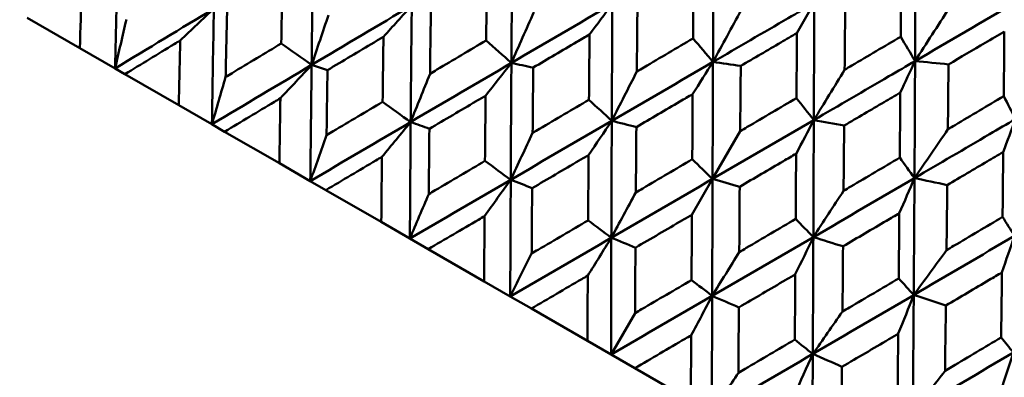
# Model space of a CAD drawing. Header units: millimetres. Extents: x 188 to 1913, y 148 to 2839.
# Tile 10 of 211: x 599 to 610, y 223 to 227. Entities that reach past the tile are written whole.
import ezdxf

# ---------------------------------------------------------------- set-up
doc = ezdxf.new("R2010")
doc.units = ezdxf.units.MM
doc.header["$LTSCALE"] = 10
doc.layers.add('Widoczne (ISO)', color=7, linetype='Continuous', lineweight=50)

msp = doc.modelspace()

# ---------------------------------------------------------------- linework, layer by layer
at = {"layer": 'Widoczne (ISO)'}
for p, q in [((607.477, 226.78), (607.66, 227.097)), ((599.378, 226.941), (599.933, 226.62)), ((600.303, 226.407), (599.933, 226.62)), ((600.407, 226.347), (600.303, 226.407)), ((600.407, 226.347), (600.974, 226.02)), ((601.322, 225.819), (600.974, 226.02)), ((601.456, 225.741), (601.322, 225.819)), ((601.456, 225.741), (602.032, 225.409)), ((606.88, 225.746), (606.589, 225.243)), ((602.357, 225.221), (602.032, 225.409)), ((602.521, 225.126), (602.357, 225.221)), ((606.372, 224.867), (606.589, 225.243)), ((602.521, 225.126), (603.104, 224.79)), ((603.405, 224.616), (603.104, 224.79)), ((603.598, 224.504), (603.405, 224.616)), ((603.598, 224.504), (604.186, 224.165)), ((604.461, 224.006), (604.186, 224.165)), ((604.683, 223.878), (604.461, 224.006)), ((604.683, 223.878), (605.273, 223.538)), ((605.774, 223.831), (605.522, 223.394)), ((605.522, 223.394), (605.273, 223.538)), ((605.771, 223.25), (605.522, 223.394)), ((605.771, 223.25), (606.361, 222.91))]:
    msp.add_line(p, q, dxfattribs=at)
msp.add_circle((591.006, 198.251), 50, dxfattribs=at)
for points, knots in [([(606.594, 226.476), (606.595, 226.781), (606.596, 227.086), (606.598, 227.497), (606.599, 227.603), (606.599, 227.709)], [0.3692784, 0.3692784, 0.3692784, 0.3692784, 0.4608442, 0.4608442, 0.492629, 0.492629, 0.492629, 0.492629]), ([(606.384, 226.723), (606.386, 226.886), (606.387, 227.05), (606.388, 227.278), (606.389, 227.343), (606.389, 227.408)], [0.01259731, 0.01259731, 0.01259731, 0.01259731, 0.06159863, 0.06159863, 0.08110666, 0.08110666, 0.08110666, 0.08110666]), ([(608.569, 226.741), (608.57, 226.89), (608.571, 227.039), (608.572, 227.267), (608.573, 227.344), (608.573, 227.422)], [0.01681985, 0.01681985, 0.01681985, 0.01681985, 0.06159108, 0.06159108, 0.08495433, 0.08495433, 0.08495433, 0.08495433]), ([(599.933, 226.62), (599.939, 226.822), (599.945, 227.024), (599.952, 227.25), (599.953, 227.274), (599.954, 227.299)], [0, 0, 0, 0, 0.06135239, 0.06135239, 0.06879633, 0.06879633, 0.06879633, 0.06879633]), ([(602.052, 226.67), (602.055, 226.86), (602.059, 227.05), (602.063, 227.277), (602.064, 227.316), (602.065, 227.354)], [0.00418374, 0.00418374, 0.00418374, 0.00418374, 0.06147247, 0.06147247, 0.07302352, 0.07302352, 0.07302352, 0.07302352]), ([(604.207, 226.702), (604.209, 226.879), (604.211, 227.056), (604.214, 227.284), (604.214, 227.336), (604.215, 227.388)], [0.00838421, 0.00838421, 0.00838421, 0.00838421, 0.06155515, 0.06155515, 0.07712864, 0.07712864, 0.07712864, 0.07712864]), ([(606.594, 226.476), (606.858, 226.63), (607.121, 226.783), (607.477, 226.99), (607.568, 227.044), (607.66, 227.097)], [0.3692784, 0.3692784, 0.3692784, 0.3692784, 0.4608442, 0.4608442, 0.492629, 0.492629, 0.492629, 0.492629]), ([(607.655, 225.863), (607.656, 226.169), (607.657, 226.474), (607.659, 226.885), (607.659, 226.991), (607.66, 227.097)], [0.3692784, 0.3692784, 0.3692784, 0.3692784, 0.4608442, 0.4608442, 0.492629, 0.492629, 0.492629, 0.492629]), ([(601.481, 227), (601.476, 226.799), (601.472, 226.598), (601.468, 226.371), (601.467, 226.344), (601.466, 226.317)], [0.00523804, 0.00523804, 0.00523804, 0.00523804, 0.06606705, 0.06606705, 0.07409033, 0.07409033, 0.07409033, 0.07409033]), ([(603.626, 227.038), (603.623, 226.837), (603.62, 226.637), (603.617, 226.408), (603.617, 226.38), (603.617, 226.352)], [0.01044349, 0.01044349, 0.01044349, 0.01044349, 0.07085106, 0.07085106, 0.07930241, 0.07930241, 0.07930241, 0.07930241]), ([(605.799, 227.061), (605.797, 226.861), (605.795, 226.662), (605.793, 226.433), (605.793, 226.403), (605.793, 226.374)], [0.01556037, 0.01556037, 0.01556037, 0.01556037, 0.07555527, 0.07555527, 0.08428623, 0.08428623, 0.08428623, 0.08428623]), ([(607.985, 227.078), (607.983, 226.879), (607.982, 226.68), (607.98, 226.452), (607.979, 226.423), (607.979, 226.393)], [0.02053386, 0.02053386, 0.02053386, 0.02053386, 0.08016461, 0.08016461, 0.08898694, 0.08898694, 0.08898694, 0.08898694]), ([(607.477, 226.78), (607.421, 226.747), (607.365, 226.714), (607.168, 226.599), (607.027, 226.516), (606.886, 226.434)], [0.04208868, 0.04208868, 0.04208868, 0.04208868, 0.06158988, 0.06158988, 0.11059803, 0.11059803, 0.11059803, 0.11059803]), ([(607.472, 226.095), (607.473, 226.258), (607.475, 226.422), (607.476, 226.65), (607.476, 226.715), (607.477, 226.78)], [0.01259731, 0.01259731, 0.01259731, 0.01259731, 0.06159863, 0.06159863, 0.08110666, 0.08110666, 0.08110666, 0.08110666]), ([(609.659, 226.795), (609.592, 226.756), (609.525, 226.716), (609.329, 226.601), (609.201, 226.526), (609.072, 226.45)], [0.03825175, 0.03825175, 0.03825175, 0.03825175, 0.06160817, 0.06160817, 0.10638617, 0.10638617, 0.10638617, 0.10638617]), ([(609.653, 226.115), (609.655, 226.264), (609.656, 226.413), (609.658, 226.64), (609.658, 226.717), (609.659, 226.795)], [0.01681985, 0.01681985, 0.01681985, 0.01681985, 0.06159108, 0.06159108, 0.08495433, 0.08495433, 0.08495433, 0.08495433]), ([(600.988, 226.701), (600.967, 226.689), (600.946, 226.676), (600.752, 226.558), (600.58, 226.452), (600.407, 226.347)], [0.05393723, 0.05393723, 0.05393723, 0.05393723, 0.06137399, 0.06137399, 0.12273355, 0.12273355, 0.12273355, 0.12273355]), ([(600.974, 226.02), (600.978, 226.222), (600.982, 226.425), (600.987, 226.652), (600.988, 226.677), (600.988, 226.701)], [0, 0, 0, 0, 0.06135239, 0.06135239, 0.06879633, 0.06879633, 0.06879633, 0.06879633]), ([(601.466, 226.317), (601.489, 226.331), (601.512, 226.345), (601.707, 226.463), (601.879, 226.566), (602.052, 226.67)], [0.05804162, 0.05804162, 0.05804162, 0.05804162, 0.06605559, 0.06605559, 0.12689392, 0.12689392, 0.12689392, 0.12689392]), ([(603.127, 226.741), (603.094, 226.721), (603.061, 226.701), (602.865, 226.584), (602.701, 226.487), (602.538, 226.39)], [0.04993807, 0.04993807, 0.04993807, 0.04993807, 0.0614821, 0.0614821, 0.11877783, 0.11877783, 0.11877783, 0.11877783]), ([(603.118, 226.055), (603.12, 226.245), (603.123, 226.436), (603.126, 226.664), (603.126, 226.702), (603.127, 226.741)], [0.00418374, 0.00418374, 0.00418374, 0.00418374, 0.06147247, 0.06147247, 0.07302352, 0.07302352, 0.07302352, 0.07302352]), ([(603.617, 226.352), (603.641, 226.366), (603.665, 226.38), (603.862, 226.497), (604.034, 226.6), (604.207, 226.702)], [0.06241522, 0.06241522, 0.06241522, 0.06241522, 0.0708546, 0.0708546, 0.13127416, 0.13127416, 0.13127416, 0.13127416]), ([(605.294, 226.764), (605.25, 226.738), (605.205, 226.712), (605.008, 226.596), (604.855, 226.506), (604.703, 226.416)], [0.04598621, 0.04598621, 0.04598621, 0.04598621, 0.06155279, 0.06155279, 0.11473062, 0.11473062, 0.11473062, 0.11473062]), ([(605.289, 226.078), (605.29, 226.255), (605.292, 226.432), (605.294, 226.661), (605.294, 226.713), (605.294, 226.764)], [0.00838421, 0.00838421, 0.00838421, 0.00838421, 0.06155515, 0.06155515, 0.07712864, 0.07712864, 0.07712864, 0.07712864]), ([(605.793, 226.374), (605.818, 226.389), (605.843, 226.404), (606.04, 226.52), (606.212, 226.622), (606.384, 226.723)], [0.06686277, 0.06686277, 0.06686277, 0.06686277, 0.07557848, 0.07557848, 0.13558897, 0.13558897, 0.13558897, 0.13558897]), ([(607.979, 226.393), (608.004, 226.408), (608.03, 226.423), (608.226, 226.539), (608.397, 226.64), (608.569, 226.741)], [0.07138254, 0.07138254, 0.07138254, 0.07138254, 0.08018544, 0.08018544, 0.13983561, 0.13983561, 0.13983561, 0.13983561]), ([(607.655, 225.863), (607.919, 226.017), (608.182, 226.171), (608.537, 226.378), (608.629, 226.431), (608.72, 226.485)], [0.3692784, 0.3692784, 0.3692784, 0.3692784, 0.4608442, 0.4608442, 0.492629, 0.492629, 0.492629, 0.492629]), ([(608.714, 225.252), (608.716, 225.557), (608.717, 225.862), (608.719, 226.273), (608.72, 226.379), (608.72, 226.485)], [0.3692784, 0.3692784, 0.3692784, 0.3692784, 0.4608442, 0.4608442, 0.492629, 0.492629, 0.492629, 0.492629]), ([(602.538, 226.39), (602.535, 226.188), (602.532, 225.986), (602.529, 225.758), (602.529, 225.731), (602.528, 225.704)], [0.00523804, 0.00523804, 0.00523804, 0.00523804, 0.06606705, 0.06606705, 0.07409033, 0.07409033, 0.07409033, 0.07409033]), ([(604.703, 226.416), (604.701, 226.215), (604.699, 226.014), (604.697, 225.785), (604.697, 225.756), (604.696, 225.728)], [0.01044349, 0.01044349, 0.01044349, 0.01044349, 0.07085106, 0.07085106, 0.07930241, 0.07930241, 0.07930241, 0.07930241]), ([(606.886, 226.434), (606.884, 226.234), (606.882, 226.034), (606.881, 225.805), (606.88, 225.776), (606.88, 225.746)], [0.01556037, 0.01556037, 0.01556037, 0.01556037, 0.07555527, 0.07555527, 0.08428623, 0.08428623, 0.08428623, 0.08428623]), ([(609.072, 226.45), (609.07, 226.252), (609.068, 226.053), (609.066, 225.825), (609.065, 225.796), (609.065, 225.766)], [0.02053386, 0.02053386, 0.02053386, 0.02053386, 0.08016461, 0.08016461, 0.08898694, 0.08898694, 0.08898694, 0.08898694]), ([(608.564, 226.152), (608.508, 226.119), (608.452, 226.086), (608.255, 225.971), (608.115, 225.888), (607.974, 225.806)], [0.04208868, 0.04208868, 0.04208868, 0.04208868, 0.06158988, 0.06158988, 0.11059803, 0.11059803, 0.11059803, 0.11059803]), ([(608.559, 225.468), (608.561, 225.631), (608.562, 225.794), (608.563, 226.022), (608.564, 226.087), (608.564, 226.152)], [0.01259731, 0.01259731, 0.01259731, 0.01259731, 0.06159863, 0.06159863, 0.08110666, 0.08110666, 0.08110666, 0.08110666]), ([(602.042, 226.093), (602.021, 226.08), (602, 226.068), (601.804, 225.95), (601.63, 225.846), (601.456, 225.741)], [0.05393723, 0.05393723, 0.05393723, 0.05393723, 0.06137399, 0.06137399, 0.12273355, 0.12273355, 0.12273355, 0.12273355]), ([(602.032, 225.409), (602.035, 225.612), (602.038, 225.816), (602.041, 226.044), (602.042, 226.068), (602.042, 226.093)], [0, 0, 0, 0, 0.06135239, 0.06135239, 0.06879633, 0.06879633, 0.06879633, 0.06879633]), ([(602.528, 225.704), (602.551, 225.718), (602.574, 225.732), (602.77, 225.848), (602.944, 225.952), (603.118, 226.055)], [0.05804162, 0.05804162, 0.05804162, 0.05804162, 0.06605559, 0.06605559, 0.12689392, 0.12689392, 0.12689392, 0.12689392]), ([(604.201, 226.12), (604.168, 226.101), (604.135, 226.081), (603.938, 225.965), (603.774, 225.868), (603.61, 225.771)], [0.04993807, 0.04993807, 0.04993807, 0.04993807, 0.0614821, 0.0614821, 0.11877783, 0.11877783, 0.11877783, 0.11877783]), ([(604.195, 225.433), (604.197, 225.624), (604.199, 225.814), (604.201, 226.043), (604.201, 226.082), (604.201, 226.12)], [0.00418374, 0.00418374, 0.00418374, 0.00418374, 0.06147247, 0.06147247, 0.07302352, 0.07302352, 0.07302352, 0.07302352]), ([(604.696, 225.728), (604.72, 225.743), (604.745, 225.757), (604.942, 225.873), (605.116, 225.975), (605.289, 226.078)], [0.06241522, 0.06241522, 0.06241522, 0.06241522, 0.0708546, 0.0708546, 0.13127416, 0.13127416, 0.13127416, 0.13127416]), ([(606.38, 226.137), (606.336, 226.111), (606.291, 226.085), (606.093, 225.969), (605.94, 225.879), (605.788, 225.79)], [0.04598621, 0.04598621, 0.04598621, 0.04598621, 0.06155279, 0.06155279, 0.11473062, 0.11473062, 0.11473062, 0.11473062]), ([(606.376, 225.45), (606.377, 225.627), (606.378, 225.805), (606.38, 226.034), (606.38, 226.086), (606.38, 226.137)], [0.00838421, 0.00838421, 0.00838421, 0.00838421, 0.06155515, 0.06155515, 0.07712864, 0.07712864, 0.07712864, 0.07712864]), ([(606.88, 225.746), (606.905, 225.761), (606.93, 225.776), (607.128, 225.892), (607.3, 225.994), (607.472, 226.095)], [0.06686277, 0.06686277, 0.06686277, 0.06686277, 0.07557848, 0.07557848, 0.13558897, 0.13558897, 0.13558897, 0.13558897]), ([(609.065, 225.766), (609.09, 225.781), (609.115, 225.796), (609.312, 225.912), (609.482, 226.014), (609.653, 226.115)], [0.07138254, 0.07138254, 0.07138254, 0.07138254, 0.08018544, 0.08018544, 0.13983561, 0.13983561, 0.13983561, 0.13983561]), ([(608.714, 225.252), (608.977, 225.406), (609.24, 225.56), (609.594, 225.768), (609.686, 225.821), (609.777, 225.875)], [0.3692784, 0.3692784, 0.3692784, 0.3692784, 0.4608442, 0.4608442, 0.492629, 0.492629, 0.492629, 0.492629]), ([(603.61, 225.771), (603.608, 225.569), (603.606, 225.366), (603.604, 225.137), (603.603, 225.111), (603.603, 225.084)], [0.00523804, 0.00523804, 0.00523804, 0.00523804, 0.06606705, 0.06606705, 0.07409033, 0.07409033, 0.07409033, 0.07409033]), ([(605.788, 225.79), (605.786, 225.588), (605.784, 225.387), (605.783, 225.158), (605.782, 225.13), (605.782, 225.101)], [0.01044349, 0.01044349, 0.01044349, 0.01044349, 0.07085106, 0.07085106, 0.07930241, 0.07930241, 0.07930241, 0.07930241]), ([(607.974, 225.806), (607.972, 225.606), (607.97, 225.406), (607.968, 225.177), (607.968, 225.148), (607.968, 225.119)], [0.01556037, 0.01556037, 0.01556037, 0.01556037, 0.07555527, 0.07555527, 0.08428623, 0.08428623, 0.08428623, 0.08428623]), ([(609.648, 225.527), (609.592, 225.494), (609.536, 225.461), (609.34, 225.345), (609.199, 225.262), (609.059, 225.179)], [0.04208868, 0.04208868, 0.04208868, 0.04208868, 0.06158988, 0.06158988, 0.11059803, 0.11059803, 0.11059803, 0.11059803]), ([(609.641, 224.843), (609.642, 225.006), (609.644, 225.169), (609.646, 225.397), (609.647, 225.462), (609.648, 225.527)], [0.01259731, 0.01259731, 0.01259731, 0.01259731, 0.06159863, 0.06159863, 0.08110666, 0.08110666, 0.08110666, 0.08110666]), ([(603.111, 225.476), (603.09, 225.463), (603.069, 225.451), (602.872, 225.334), (602.696, 225.23), (602.521, 225.126)], [0.05393723, 0.05393723, 0.05393723, 0.05393723, 0.06137399, 0.06137399, 0.12273355, 0.12273355, 0.12273355, 0.12273355]), ([(603.104, 224.79), (603.106, 224.994), (603.108, 225.198), (603.111, 225.426), (603.111, 225.451), (603.111, 225.476)], [0, 0, 0, 0, 0.06135239, 0.06135239, 0.06879633, 0.06879633, 0.06879633, 0.06879633]), ([(603.603, 225.084), (603.626, 225.097), (603.649, 225.111), (603.846, 225.227), (604.021, 225.33), (604.195, 225.433)], [0.05804162, 0.05804162, 0.05804162, 0.05804162, 0.06605559, 0.06605559, 0.12689392, 0.12689392, 0.12689392, 0.12689392]), ([(605.285, 225.495), (605.252, 225.475), (605.218, 225.456), (605.021, 225.34), (604.856, 225.243), (604.691, 225.147)], [0.04993807, 0.04993807, 0.04993807, 0.04993807, 0.0614821, 0.0614821, 0.11877783, 0.11877783, 0.11877783, 0.11877783]), ([(605.28, 224.807), (605.281, 224.998), (605.283, 225.188), (605.284, 225.418), (605.284, 225.456), (605.285, 225.495)], [0.00418374, 0.00418374, 0.00418374, 0.00418374, 0.06147247, 0.06147247, 0.07302352, 0.07302352, 0.07302352, 0.07302352]), ([(605.782, 225.101), (605.806, 225.116), (605.831, 225.13), (606.029, 225.246), (606.202, 225.348), (606.376, 225.45)], [0.06241522, 0.06241522, 0.06241522, 0.06241522, 0.0708546, 0.0708546, 0.13127416, 0.13127416, 0.13127416, 0.13127416]), ([(607.469, 225.509), (607.424, 225.483), (607.379, 225.457), (607.181, 225.341), (607.028, 225.251), (606.875, 225.162)], [0.04598621, 0.04598621, 0.04598621, 0.04598621, 0.06155279, 0.06155279, 0.11473062, 0.11473062, 0.11473062, 0.11473062]), ([(607.464, 224.822), (607.465, 224.999), (607.466, 225.176), (607.468, 225.405), (607.468, 225.457), (607.469, 225.509)], [0.00838421, 0.00838421, 0.00838421, 0.00838421, 0.06155515, 0.06155515, 0.07712864, 0.07712864, 0.07712864, 0.07712864]), ([(607.968, 225.119), (607.993, 225.133), (608.018, 225.148), (608.215, 225.264), (608.387, 225.366), (608.559, 225.468)], [0.06686277, 0.06686277, 0.06686277, 0.06686277, 0.07557848, 0.07557848, 0.13558897, 0.13558897, 0.13558897, 0.13558897]), ([(604.691, 225.147), (604.69, 224.944), (604.688, 224.741), (604.687, 224.512), (604.687, 224.485), (604.686, 224.458)], [0.00523804, 0.00523804, 0.00523804, 0.00523804, 0.06606705, 0.06606705, 0.07409033, 0.07409033, 0.07409033, 0.07409033]), ([(606.875, 225.162), (606.874, 224.96), (606.872, 224.759), (606.871, 224.529), (606.871, 224.501), (606.87, 224.473)], [0.01044349, 0.01044349, 0.01044349, 0.01044349, 0.07085106, 0.07085106, 0.07930241, 0.07930241, 0.07930241, 0.07930241]), ([(609.059, 225.179), (609.056, 224.98), (609.054, 224.78), (609.052, 224.551), (609.051, 224.522), (609.051, 224.493)], [0.01556037, 0.01556037, 0.01556037, 0.01556037, 0.07555527, 0.07555527, 0.08428623, 0.08428623, 0.08428623, 0.08428623]), ([(604.191, 224.853), (604.169, 224.84), (604.148, 224.827), (603.95, 224.711), (603.774, 224.608), (603.598, 224.504)], [0.05393723, 0.05393723, 0.05393723, 0.05393723, 0.06137399, 0.06137399, 0.12273355, 0.12273355, 0.12273355, 0.12273355]), ([(604.186, 224.165), (604.187, 224.37), (604.189, 224.574), (604.19, 224.803), (604.19, 224.828), (604.191, 224.853)], [0, 0, 0, 0, 0.06135239, 0.06135239, 0.06879633, 0.06879633, 0.06879633, 0.06879633]), ([(604.686, 224.458), (604.709, 224.472), (604.732, 224.485), (604.93, 224.601), (605.105, 224.704), (605.28, 224.807)], [0.05804162, 0.05804162, 0.05804162, 0.05804162, 0.06605559, 0.06605559, 0.12689392, 0.12689392, 0.12689392, 0.12689392]), ([(606.372, 224.867), (606.339, 224.847), (606.306, 224.828), (606.108, 224.712), (605.943, 224.616), (605.778, 224.519)], [0.04993807, 0.04993807, 0.04993807, 0.04993807, 0.0614821, 0.0614821, 0.11877783, 0.11877783, 0.11877783, 0.11877783]), ([(606.368, 224.178), (606.369, 224.369), (606.37, 224.56), (606.372, 224.79), (606.372, 224.828), (606.372, 224.867)], [0.00418374, 0.00418374, 0.00418374, 0.00418374, 0.06147247, 0.06147247, 0.07302352, 0.07302352, 0.07302352, 0.07302352]), ([(606.87, 224.473), (606.895, 224.487), (606.919, 224.502), (607.117, 224.618), (607.29, 224.72), (607.464, 224.822)], [0.06241522, 0.06241522, 0.06241522, 0.06241522, 0.0708546, 0.0708546, 0.13127416, 0.13127416, 0.13127416, 0.13127416]), ([(608.554, 224.882), (608.51, 224.856), (608.465, 224.83), (608.268, 224.714), (608.115, 224.624), (607.962, 224.534)], [0.04598621, 0.04598621, 0.04598621, 0.04598621, 0.06155279, 0.06155279, 0.11473062, 0.11473062, 0.11473062, 0.11473062]), ([(608.548, 224.196), (608.55, 224.373), (608.552, 224.55), (608.554, 224.779), (608.554, 224.83), (608.554, 224.882)], [0.00838421, 0.00838421, 0.00838421, 0.00838421, 0.06155515, 0.06155515, 0.07712864, 0.07712864, 0.07712864, 0.07712864]), ([(609.051, 224.493), (609.076, 224.508), (609.101, 224.523), (609.297, 224.639), (609.469, 224.741), (609.641, 224.843)], [0.06686277, 0.06686277, 0.06686277, 0.06686277, 0.07557848, 0.07557848, 0.13558897, 0.13558897, 0.13558897, 0.13558897]), ([(605.778, 224.519), (605.777, 224.316), (605.776, 224.114), (605.774, 223.884), (605.774, 223.857), (605.774, 223.831)], [0.00523804, 0.00523804, 0.00523804, 0.00523804, 0.06606705, 0.06606705, 0.07409033, 0.07409033, 0.07409033, 0.07409033]), ([(607.962, 224.534), (607.961, 224.333), (607.959, 224.132), (607.957, 223.902), (607.957, 223.874), (607.956, 223.846)], [0.01044349, 0.01044349, 0.01044349, 0.01044349, 0.07085106, 0.07085106, 0.07930241, 0.07930241, 0.07930241, 0.07930241]), ([(605.277, 224.226), (605.255, 224.213), (605.234, 224.201), (605.036, 224.085), (604.859, 223.981), (604.683, 223.878)], [0.05393723, 0.05393723, 0.05393723, 0.05393723, 0.06137399, 0.06137399, 0.12273355, 0.12273355, 0.12273355, 0.12273355]), ([(605.273, 223.538), (605.274, 223.742), (605.275, 223.947), (605.276, 224.176), (605.276, 224.201), (605.277, 224.226)], [0, 0, 0, 0, 0.06135239, 0.06135239, 0.06879633, 0.06879633, 0.06879633, 0.06879633]), ([(605.774, 223.831), (605.797, 223.844), (605.82, 223.858), (606.018, 223.973), (606.193, 224.076), (606.368, 224.178)], [0.05804162, 0.05804162, 0.05804162, 0.05804162, 0.06605559, 0.06605559, 0.12689392, 0.12689392, 0.12689392, 0.12689392]), ([(607.46, 224.239), (607.427, 224.219), (607.393, 224.2), (607.196, 224.084), (607.031, 223.987), (606.866, 223.891)], [0.04993807, 0.04993807, 0.04993807, 0.04993807, 0.0614821, 0.0614821, 0.11877783, 0.11877783, 0.11877783, 0.11877783]), ([(607.455, 223.551), (607.456, 223.742), (607.458, 223.933), (607.459, 224.162), (607.46, 224.2), (607.46, 224.239)], [0.00418374, 0.00418374, 0.00418374, 0.00418374, 0.06147247, 0.06147247, 0.07302352, 0.07302352, 0.07302352, 0.07302352]), ([(607.956, 223.846), (607.98, 223.86), (608.005, 223.875), (608.202, 223.991), (608.375, 224.093), (608.548, 224.196)], [0.06241522, 0.06241522, 0.06241522, 0.06241522, 0.0708546, 0.0708546, 0.13127416, 0.13127416, 0.13127416, 0.13127416]), ([(609.634, 224.259), (609.59, 224.233), (609.545, 224.206), (609.348, 224.09), (609.196, 224), (609.044, 223.91)], [0.04598621, 0.04598621, 0.04598621, 0.04598621, 0.06155279, 0.06155279, 0.11473062, 0.11473062, 0.11473062, 0.11473062]), ([(609.626, 223.574), (609.628, 223.75), (609.63, 223.927), (609.633, 224.156), (609.633, 224.207), (609.634, 224.259)], [0.00838421, 0.00838421, 0.00838421, 0.00838421, 0.06155515, 0.06155515, 0.07712864, 0.07712864, 0.07712864, 0.07712864]), ([(606.866, 223.891), (606.865, 223.688), (606.863, 223.486), (606.862, 223.256), (606.862, 223.229), (606.861, 223.203)], [0.00523804, 0.00523804, 0.00523804, 0.00523804, 0.06606705, 0.06606705, 0.07409033, 0.07409033, 0.07409033, 0.07409033]), ([(609.044, 223.91), (609.042, 223.709), (609.039, 223.508), (609.036, 223.279), (609.036, 223.251), (609.036, 223.223)], [0.01044349, 0.01044349, 0.01044349, 0.01044349, 0.07085106, 0.07085106, 0.07930241, 0.07930241, 0.07930241, 0.07930241]), ([(606.365, 223.597), (606.343, 223.585), (606.322, 223.572), (606.124, 223.457), (605.947, 223.353), (605.771, 223.25)], [0.05393723, 0.05393723, 0.05393723, 0.05393723, 0.06137399, 0.06137399, 0.12273355, 0.12273355, 0.12273355, 0.12273355]), ([(606.361, 222.91), (606.362, 223.114), (606.363, 223.318), (606.364, 223.548), (606.365, 223.573), (606.365, 223.597)], [0, 0, 0, 0, 0.06135239, 0.06135239, 0.06879633, 0.06879633, 0.06879633, 0.06879633]), ([(608.543, 223.614), (608.51, 223.594), (608.477, 223.574), (608.28, 223.458), (608.115, 223.361), (607.951, 223.265)], [0.04993807, 0.04993807, 0.04993807, 0.04993807, 0.0614821, 0.0614821, 0.11877783, 0.11877783, 0.11877783, 0.11877783]), ([(608.536, 222.927), (608.538, 223.117), (608.54, 223.308), (608.542, 223.537), (608.543, 223.575), (608.543, 223.614)], [0.00418374, 0.00418374, 0.00418374, 0.00418374, 0.06147247, 0.06147247, 0.07302352, 0.07302352, 0.07302352, 0.07302352]), ([(609.036, 223.223), (609.06, 223.237), (609.084, 223.252), (609.281, 223.368), (609.453, 223.471), (609.626, 223.574)], [0.06241522, 0.06241522, 0.06241522, 0.06241522, 0.0708546, 0.0708546, 0.13127416, 0.13127416, 0.13127416, 0.13127416]), ([(606.861, 223.203), (606.885, 223.216), (606.908, 223.23), (607.105, 223.346), (607.28, 223.448), (607.455, 223.551)], [0.05804162, 0.05804162, 0.05804162, 0.05804162, 0.06605559, 0.06605559, 0.12689392, 0.12689392, 0.12689392, 0.12689392]), ([(607.951, 223.265), (607.949, 223.062), (607.947, 222.86), (607.945, 222.631), (607.945, 222.604), (607.945, 222.577)], [0.00523804, 0.00523804, 0.00523804, 0.00523804, 0.06606705, 0.06606705, 0.07409033, 0.07409033, 0.07409033, 0.07409033])]:
    msp.add_open_spline(points, degree=3, knots=knots, dxfattribs=at)
for points in [[(608.72, 226.485), (608.722, 226.896), (608.724, 227.307), (608.726, 227.718)], [(600.303, 226.407), (600.313, 226.812), (600.323, 227.216), (600.334, 227.62)], [(602.371, 226.444), (602.376, 226.852), (602.382, 227.26), (602.389, 227.668)], [(604.473, 226.465), (604.475, 226.875), (604.479, 227.285), (604.482, 227.695)], [(604.473, 226.465), (604.826, 226.672), (605.181, 226.88), (605.535, 227.087)], [(605.294, 226.764), (605.375, 226.872), (605.455, 226.98), (605.535, 227.087)], [(605.529, 225.855), (605.531, 226.266), (605.533, 226.677), (605.535, 227.087)], [(608.72, 226.485), (609.075, 226.692), (609.43, 226.899), (609.785, 227.106)], [(600.303, 226.407), (600.649, 226.617), (600.996, 226.827), (601.343, 227.037)], [(600.988, 226.701), (601.107, 226.814), (601.225, 226.926), (601.343, 227.037)], [(601.322, 225.819), (601.328, 226.225), (601.335, 226.632), (601.343, 227.037)], [(602.371, 226.444), (602.722, 226.653), (603.073, 226.861), (603.425, 227.07)], [(603.127, 226.741), (603.226, 226.851), (603.325, 226.96), (603.425, 227.07)], [(603.413, 225.843), (603.416, 226.252), (603.42, 226.661), (603.425, 227.07)], [(604.709, 227), (604.63, 226.821), (604.551, 226.643), (604.473, 226.465)], [(606.891, 227.022), (606.792, 226.839), (606.693, 226.657), (606.594, 226.476)], [(609.078, 227.042), (608.959, 226.856), (608.839, 226.67), (608.72, 226.485)], [(600.422, 226.921), (600.382, 226.749), (600.342, 226.578), (600.303, 226.407)], [(602.548, 226.969), (602.489, 226.794), (602.43, 226.619), (602.371, 226.444)], [(602.371, 226.444), (602.265, 226.52), (602.158, 226.595), (602.052, 226.67)], [(604.473, 226.465), (604.384, 226.544), (604.296, 226.623), (604.207, 226.702)], [(606.594, 226.476), (606.524, 226.558), (606.454, 226.641), (606.384, 226.723)], [(608.72, 226.485), (608.67, 226.57), (608.619, 226.656), (608.569, 226.741)], [(603.413, 225.843), (603.766, 226.05), (604.119, 226.257), (604.473, 226.465)], [(604.201, 226.12), (604.292, 226.235), (604.382, 226.35), (604.473, 226.465)], [(604.466, 225.235), (604.468, 225.645), (604.47, 226.055), (604.473, 226.465)], [(604.473, 226.465), (604.549, 226.449), (604.626, 226.432), (604.703, 226.416)], [(605.529, 225.855), (605.884, 226.062), (606.239, 226.269), (606.594, 226.476)], [(606.38, 226.137), (606.452, 226.25), (606.523, 226.363), (606.594, 226.476)], [(606.589, 225.243), (606.591, 225.654), (606.592, 226.065), (606.594, 226.476)], [(606.594, 226.476), (606.691, 226.462), (606.788, 226.448), (606.886, 226.434)], [(608.564, 226.152), (608.616, 226.263), (608.668, 226.374), (608.72, 226.485)], [(608.72, 226.485), (608.838, 226.473), (608.955, 226.462), (609.072, 226.45)], [(601.322, 225.819), (601.671, 226.027), (602.021, 226.236), (602.371, 226.444)], [(602.042, 226.093), (602.152, 226.21), (602.262, 226.327), (602.371, 226.444)], [(602.357, 225.221), (602.361, 225.629), (602.366, 226.037), (602.371, 226.444)], [(602.371, 226.444), (602.427, 226.426), (602.483, 226.408), (602.538, 226.39)], [(605.793, 226.374), (605.704, 226.201), (605.616, 226.028), (605.529, 225.855)], [(607.979, 226.393), (607.871, 226.216), (607.763, 226.04), (607.655, 225.863)], [(601.466, 226.317), (601.418, 226.151), (601.37, 225.985), (601.322, 225.819)], [(603.617, 226.352), (603.549, 226.182), (603.481, 226.012), (603.413, 225.843)], [(603.413, 225.843), (603.315, 225.913), (603.216, 225.984), (603.118, 226.055)], [(605.529, 225.855), (605.449, 225.929), (605.369, 226.003), (605.289, 226.078)], [(607.655, 225.863), (607.594, 225.941), (607.533, 226.018), (607.472, 226.095)], [(609.777, 225.875), (609.736, 225.955), (609.694, 226.035), (609.653, 226.115)], [(602.357, 225.221), (602.709, 225.428), (603.061, 225.635), (603.413, 225.843)], [(603.111, 225.476), (603.212, 225.598), (603.313, 225.721), (603.413, 225.843)], [(603.405, 224.616), (603.407, 225.025), (603.41, 225.434), (603.413, 225.843)], [(603.413, 225.843), (603.479, 225.819), (603.544, 225.795), (603.61, 225.771)], [(604.466, 225.235), (604.82, 225.442), (605.174, 225.648), (605.529, 225.855)], [(605.285, 225.495), (605.366, 225.615), (605.448, 225.735), (605.529, 225.855)], [(605.524, 224.624), (605.526, 225.034), (605.527, 225.445), (605.529, 225.855)], [(605.529, 225.855), (605.615, 225.833), (605.701, 225.812), (605.788, 225.79)], [(606.589, 225.243), (606.945, 225.45), (607.3, 225.656), (607.655, 225.863)], [(607.469, 225.509), (607.531, 225.627), (607.593, 225.745), (607.655, 225.863)], [(607.65, 224.631), (607.651, 225.041), (607.653, 225.452), (607.655, 225.863)], [(607.655, 225.863), (607.761, 225.844), (607.867, 225.825), (607.974, 225.806)], [(609.648, 225.527), (609.691, 225.643), (609.734, 225.759), (609.777, 225.875)], [(609.065, 225.766), (608.948, 225.594), (608.831, 225.423), (608.714, 225.252)], [(602.528, 225.704), (602.471, 225.543), (602.414, 225.382), (602.357, 225.221)], [(604.696, 225.728), (604.619, 225.563), (604.542, 225.399), (604.466, 225.235)], [(604.466, 225.235), (604.376, 225.301), (604.285, 225.367), (604.195, 225.433)], [(606.589, 225.243), (606.518, 225.312), (606.447, 225.381), (606.376, 225.45)], [(608.714, 225.252), (608.662, 225.324), (608.611, 225.396), (608.559, 225.468)], [(603.405, 224.616), (603.758, 224.822), (604.112, 225.028), (604.466, 225.235)], [(604.191, 224.853), (604.282, 224.98), (604.374, 225.108), (604.466, 225.235)], [(604.461, 224.006), (604.462, 224.416), (604.464, 224.825), (604.466, 225.235)], [(604.466, 225.235), (604.541, 225.205), (604.616, 225.176), (604.691, 225.147)], [(605.524, 224.624), (605.879, 224.83), (606.234, 225.036), (606.589, 225.243)], [(606.585, 224.011), (606.587, 224.422), (606.588, 224.832), (606.589, 225.243)], [(606.589, 225.243), (606.685, 225.216), (606.78, 225.189), (606.875, 225.162)], [(607.65, 224.631), (608.005, 224.837), (608.359, 225.045), (608.714, 225.252)], [(608.554, 224.882), (608.608, 225.006), (608.661, 225.129), (608.714, 225.252)], [(608.706, 224.021), (608.709, 224.431), (608.711, 224.841), (608.714, 225.252)], [(608.714, 225.252), (608.829, 225.228), (608.944, 225.203), (609.059, 225.179)], [(607.968, 225.119), (607.861, 224.955), (607.755, 224.793), (607.65, 224.631)], [(603.603, 225.084), (603.537, 224.928), (603.471, 224.772), (603.405, 224.616)], [(605.782, 225.101), (605.696, 224.942), (605.61, 224.782), (605.524, 224.624)], [(605.524, 224.624), (605.443, 224.685), (605.362, 224.746), (605.28, 224.807)], [(607.65, 224.631), (607.588, 224.694), (607.526, 224.758), (607.464, 224.822)], [(609.766, 224.644), (609.725, 224.71), (609.683, 224.777), (609.641, 224.843)], [(604.461, 224.006), (604.816, 224.212), (605.17, 224.418), (605.524, 224.624)], [(605.277, 224.226), (605.359, 224.358), (605.442, 224.491), (605.524, 224.624)], [(605.522, 223.394), (605.522, 223.804), (605.523, 224.214), (605.524, 224.624)], [(605.524, 224.624), (605.609, 224.589), (605.694, 224.554), (605.778, 224.519)], [(606.585, 224.011), (606.94, 224.217), (607.295, 224.424), (607.65, 224.631)], [(607.46, 224.239), (607.523, 224.37), (607.587, 224.5), (607.65, 224.631)], [(607.644, 223.4), (607.646, 223.81), (607.648, 224.22), (607.65, 224.631)], [(607.65, 224.631), (607.754, 224.598), (607.858, 224.566), (607.962, 224.534)], [(608.706, 224.021), (609.06, 224.228), (609.413, 224.436), (609.766, 224.644)], [(609.634, 224.259), (609.678, 224.388), (609.722, 224.516), (609.766, 224.644)], [(609.051, 224.493), (608.936, 224.335), (608.821, 224.178), (608.706, 224.021)], [(604.686, 224.458), (604.611, 224.307), (604.536, 224.157), (604.461, 224.006)], [(606.87, 224.473), (606.775, 224.319), (606.68, 224.165), (606.585, 224.011)], [(606.585, 224.011), (606.513, 224.067), (606.441, 224.123), (606.368, 224.178)], [(608.706, 224.021), (608.653, 224.079), (608.601, 224.137), (608.548, 224.196)], [(605.522, 223.394), (605.876, 223.599), (606.231, 223.805), (606.585, 224.011)], [(606.365, 223.597), (606.438, 223.735), (606.512, 223.873), (606.585, 224.011)], [(606.582, 222.782), (606.583, 223.191), (606.584, 223.601), (606.585, 224.011)], [(606.585, 224.011), (606.679, 223.971), (606.773, 223.931), (606.866, 223.891)], [(607.644, 223.4), (607.998, 223.606), (608.352, 223.813), (608.706, 224.021)], [(608.543, 223.614), (608.598, 223.749), (608.652, 223.885), (608.706, 224.021)], [(608.697, 222.792), (608.7, 223.201), (608.703, 223.611), (608.706, 224.021)], [(608.706, 224.021), (608.819, 223.984), (608.931, 223.947), (609.044, 223.91)], [(607.956, 223.846), (607.852, 223.697), (607.748, 223.548), (607.644, 223.4)], [(609.754, 223.416), (609.711, 223.468), (609.668, 223.521), (609.626, 223.574)], [(607.644, 223.4), (607.581, 223.45), (607.518, 223.501), (607.455, 223.551)], [(606.582, 222.782), (606.936, 222.987), (607.29, 223.193), (607.644, 223.4)], [(607.451, 222.97), (607.515, 223.114), (607.58, 223.257), (607.644, 223.4)], [(607.638, 222.172), (607.64, 222.581), (607.642, 222.99), (607.644, 223.4)], [(607.644, 223.4), (607.746, 223.355), (607.849, 223.31), (607.951, 223.265)], [(608.697, 222.792), (609.05, 222.999), (609.402, 223.207), (609.754, 223.416)], [(609.618, 222.993), (609.663, 223.134), (609.709, 223.275), (609.754, 223.416)], [(606.861, 223.203), (606.768, 223.062), (606.675, 222.922), (606.582, 222.782)], [(609.036, 223.223), (608.923, 223.079), (608.81, 222.935), (608.697, 222.792)]]:
    msp.add_open_spline(points, degree=3, dxfattribs=at)

doc.saveas('drawing.dxf')
